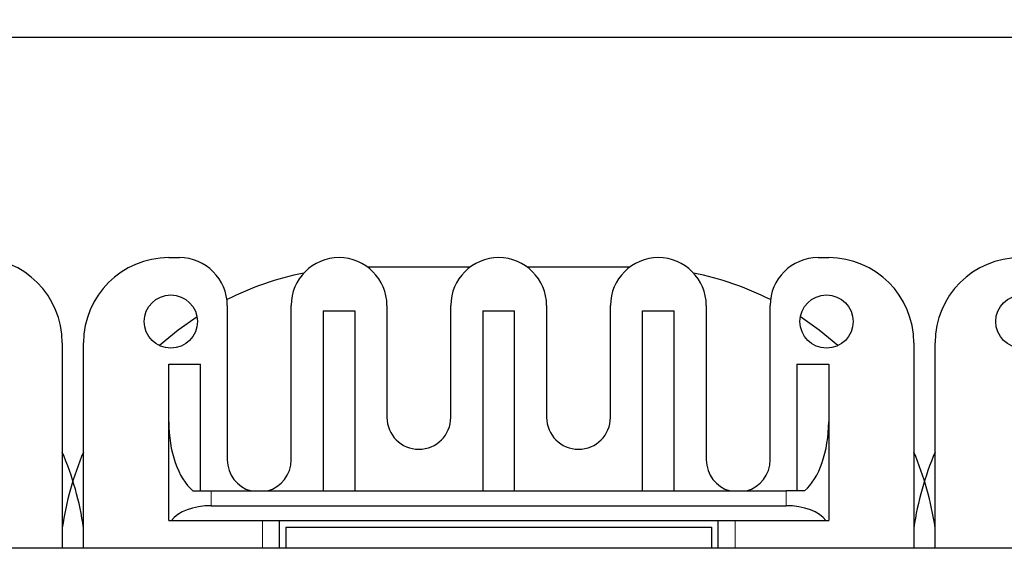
# Model space of a CAD drawing. Header units: millimetres. Extents: x 5 to 418, y 2 to 292.
# Tile 5 of 35: x 103 to 126, y 104 to 117. Entities that reach past the tile are written whole.
import ezdxf

# ---------------------------------------------------------------- set-up
doc = ezdxf.new("R2010")
doc.units = ezdxf.units.MM
doc.layers.add('SLD-0', color=7, linetype='Continuous')
doc.styles.add('SLDTEXTSTYLE0', font='TXT', dxfattribs={"width": 0.605})
doc.dimstyles.new('SLDDIMSTYLE0', dxfattribs={"dimtxt": 3.5, "dimasz": 3.302, "dimexe": 0, "dimexo": 0.0625, "dimgap": 0.875, "dimtad": 1, "dimlfac": 2, "dimrnd": 1e-09, "dimzin": 12, "dimdsep": 46, "dimtxsty": 'SLDTEXTSTYLE0', "dimsah": 1, "dimcen": 0.09, "dimadec": 0, "dimazin": 3, "dimtfac": 1, "dimtofl": 0, "dimtmove": 0, "dimatfit": 3, "dimfxl": 1, "dimfrac": 2, "dimtolj": 1, "dimtzin": 12, "dimarcsym": 0})

# ---------------------------------------------------------------- blocks, each defined once
blk = doc.blocks.new('_D_3')
at = {"layer": 'SLD-0'}
for p, q in [((91.886, 113.763), (91.886, 124.575)), ((136.886, 113.763), (136.886, 124.575)), ((91.886, 123.575), (136.886, 123.575))]:
    blk.add_line(p, q, dxfattribs=at)
for points in [[(91.886, 123.575), (95.188, 123.067), (95.188, 124.083)], [(136.886, 123.575), (133.584, 124.083), (133.584, 123.067)]]:
    blk.add_solid(points, dxfattribs=at)
at = {"layer": 'SLD-0', "insert": (111.712, 128.087), "char_height": 3.5, "attachment_point": 1, "style": 'SLDTEXTSTYLE0'}
blk.add_mtext('90', dxfattribs=at)
blk = doc.blocks.new('_D_4')
at = {"layer": 'SLD-0'}
for p, q in [((80.386, 112.113), (80.386, 130.577)), ((148.386, 113.763), (148.386, 130.577)), ((148.386, 129.577), (80.386, 129.577))]:
    blk.add_line(p, q, dxfattribs=at)
for points in [[(80.386, 129.577), (83.688, 129.069), (83.688, 130.085)], [(148.386, 129.577), (145.084, 130.085), (145.084, 129.069)]]:
    blk.add_solid(points, dxfattribs=at)
at = {"layer": 'SLD-0', "insert": (110.375, 134.089), "char_height": 3.5, "attachment_point": 1, "style": 'SLDTEXTSTYLE0'}
blk.add_mtext('136', dxfattribs=at)

msp = doc.modelspace()

# ---------------------------------------------------------------- linework, layer by layer
at = {"color": 7, "linetype": 'Continuous', "lineweight": 25}
for p, q in [((77.3855, 116.313), (151.3855, 116.313)), ((106.6355, 111.138), (106.8855, 111.138)), ((121.8855, 111.138), (122.1355, 111.138)), ((113.7105, 110.913), (111.3105, 110.913)), ((117.4605, 110.913), (115.0605, 110.913)), ((108.0105, 110.013), (108.0105, 106.388)), ((109.5105, 106.388), (109.5105, 110.013)), ((110.2605, 109.888), (110.2605, 105.663)), ((110.2605, 109.888), (111.0105, 109.888)), ((111.0105, 109.888), (111.0105, 105.663)), ((111.7605, 110.013), (111.7605, 107.388)), ((113.2605, 107.388), (113.2605, 110.013)), ((114.0105, 109.888), (114.7605, 109.888)), ((114.0105, 109.888), (114.0105, 105.663)), ((114.7605, 105.663), (114.7605, 109.888)), ((115.5105, 110.013), (115.5105, 107.388)), ((117.0105, 107.388), (117.0105, 110.013)), ((117.7605, 105.663), (117.7605, 109.888)), ((117.7605, 109.888), (118.5105, 109.888)), ((118.5105, 105.663), (118.5105, 109.888)), ((119.2605, 110.013), (119.2605, 106.388)), ((120.7605, 106.388), (120.7605, 110.013)), ((104.1355, 109.138), (104.1355, 104.313)), ((104.6355, 104.313), (104.6355, 109.138)), ((124.1355, 109.138), (124.1355, 104.313)), ((124.6355, 104.313), (124.6355, 109.138)), ((106.6355, 107.2857), (106.6355, 108.638)), ((106.6355, 108.638), (107.3855, 108.638)), ((107.3855, 105.663), (107.3855, 108.638)), ((121.3855, 108.638), (121.3855, 105.663)), ((121.3855, 108.638), (122.1355, 108.638)), ((122.1355, 108.638), (122.1355, 107.2857)), ((106.6355, 104.963), (106.6355, 107.2857)), ((122.1355, 107.2857), (122.1355, 104.963)), ((107.1996, 105.663), (107.6355, 105.663)), ((107.6355, 105.663), (121.1355, 105.663)), ((121.5714, 105.663), (121.1355, 105.663)), ((107.6355, 105.313), (121.1355, 105.313)), ((106.6355, 104.963), (106.6988, 104.963)), ((106.6988, 104.963), (122.0723, 104.963)), ((109.2355, 104.313), (109.2355, 104.963)), ((109.3855, 104.813), (109.3855, 104.313)), ((109.3855, 104.813), (119.3855, 104.813)), ((119.3855, 104.813), (119.3855, 104.313)), ((119.5355, 104.963), (119.5355, 104.313)), ((122.0723, 104.963), (122.1355, 104.963)), ((139.3855, 104.313), (89.3855, 104.313))]:
    msp.add_line(p, q, dxfattribs=at)
at = {"color": 7, "linetype": 'Continuous', "lineweight": 18}
for p, q in [((107.6355, 105.313), (107.6355, 105.663)), ((121.1355, 105.313), (121.1355, 105.663)), ((108.8355, 104.963), (108.8355, 104.313)), ((119.9355, 104.313), (119.9355, 104.963))]:
    msp.add_line(p, q, dxfattribs=at)
at = {"color": 7, "linetype": 'Continuous', "lineweight": 25, "flags": 128}
for points in [[(107.3006, 109.7492), (106.8579, 109.4354), (106.421, 109.0717)], [(122.3501, 109.0717), (121.9132, 109.4354), (121.4705, 109.7492)]]:
    msp.add_lwpolyline(points, dxfattribs=at)
at = {"color": 7, "linetype": 'Continuous', "lineweight": 25}
for centre in [(106.6855, 109.638), (122.0855, 109.638), (126.6855, 109.638)]:
    msp.add_circle(centre, 0.625, dxfattribs=at)
for centre, radius, start, end in [((102.1355, 109.138), 2, 0, 90), ((106.6355, 109.138), 2, 90, 180), ((106.8855, 110.013), 1.125, 0, 90), ((110.6355, 110.013), 1.125, 0, 180), ((114.3855, 110.013), 1.125, 0, 180), ((118.1355, 110.013), 1.125, 0, 180), ((121.8855, 110.013), 1.125, 90, 180), ((122.1355, 109.138), 2, 0, 90), ((126.6355, 109.138), 2, 90, 180), ((111.2105, 103.763), 7.15, 101.3218, 116.66468), ((117.5605, 103.763), 7.15, 63.33532, 78.6782), ((112.5105, 107.388), 0.75, 180, 0), ((116.2605, 107.388), 0.75, 180, 0), ((111.2105, 103.763), 7.15, 156.86482, 171.69393), ((97.5605, 103.763), 7.15, 8.30607, 23.13518), ((108.7605, 106.388), 0.75, 180, 255.16489), ((108.7605, 106.388), 0.75, 284.83511, 0), ((120.0105, 106.388), 0.75, 180, 255.16489), ((120.0105, 106.388), 0.75, 284.83511, 0), ((117.5605, 103.763), 7.15, 8.30607, 23.13518), ((131.2105, 103.763), 7.15, 156.86482, 171.69393)]:
    msp.add_arc(centre, radius, start, end, dxfattribs=at)
for centre, major_axis, ratio, start_param, end_param in [((107.6355, 107.2857), (0, 1.803), 0.5546218, 1.5707963, 2.6905658), ((121.1355, 107.2857), (0, 1.803), 0.5546218, 3.5926195, 4.712389), ((107.6355, 104.7745), (1, 0), 0.5384615, 1.5707963, 2.7840215), ((121.1355, 104.7745), (1, 0), 0.5384615, 0.3575711, 1.5707963)]:
    msp.add_ellipse(centre, major_axis=major_axis, ratio=ratio, start_param=start_param, end_param=end_param, dxfattribs=at)

# ---------------------------------------------------------------- dimensions: what is measured, and where the dimension line sits
at = {"layer": 'SLD-0'}
for base, p1, p2, picture, middle in [((80.3855, 129.5772), (148.3855, 113.763), (80.3855, 112.113), '_D_4', (114.3855, 129.5772)), ((136.8855, 123.5749), (91.8855, 113.763), (136.8855, 113.763), '_D_3', (114.3855, 123.5749))]:
    dim = msp.add_linear_dim(base=base, p1=p1, p2=p2, dimstyle='SLDDIMSTYLE0', dxfattribs=at)
    dim.commit()
    dim.dimension.update_dxf_attribs({"geometry": picture, "text_midpoint": middle, "dimtype": 160})

doc.saveas('drawing.dxf')
